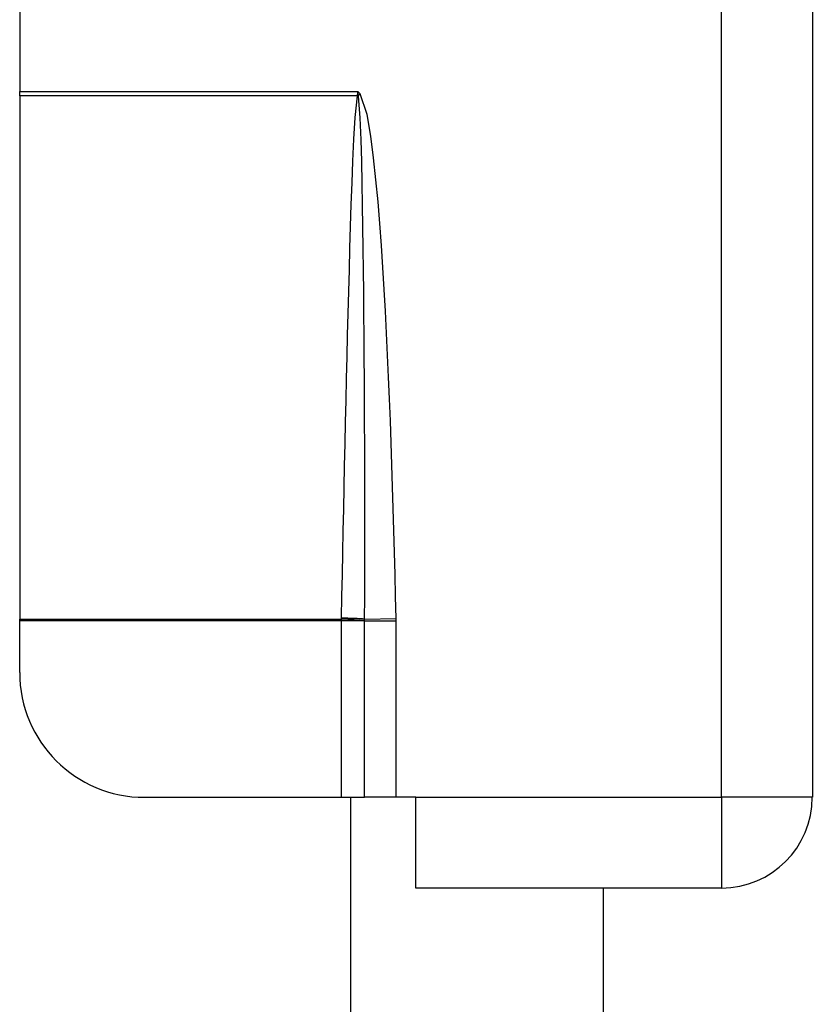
# Model space of a CAD drawing. Header units: inches. Extents: x 0 to 101, y -11 to 66.
# Tile 57 of 118: x 27.11 to 28.034, y 29.4 to 30.549. Entities that reach past the tile are written whole.
import ezdxf

# ---------------------------------------------------------------- set-up
doc = ezdxf.new("R2010")
doc.units = ezdxf.units.IN
doc.header["$LTSCALE"] = 6.067211
doc.header["$MEASUREMENT"] = 0
doc.layers.add('Visible Edges(ANSI)', color=7, linetype='Continuous', lineweight=25)
doc.layers.add('Visible Tangent Edges(ANSI)', color=7, linetype='Continuous', lineweight=25)

msp = doc.modelspace()

# ---------------------------------------------------------------- linework, layer by layer
at = {"layer": 'Visible Edges(ANSI)'}
for p, q in [((28.0343, 33.1253), (28.0343, 29.6419)), ((27.1104, 32.3024), (27.1104, 30.4647)), ((27.1104, 30.4597), (27.1104, 30.4647)), ((27.1104, 30.4597), (27.1104, 29.8495)), ((27.1104, 29.8477), (27.1104, 29.8495)), ((27.1104, 29.7873), (27.1104, 29.8477)), ((27.2559, 29.6419), (27.485, 29.6419)), ((27.485, 29.6419), (27.5125, 29.6419)), ((27.496, 29.6419), (27.496, 26.2484)), ((27.5491, 29.6419), (27.5125, 29.6419)), ((27.5723, 29.6419), (27.5491, 29.6419)), ((27.5723, 29.5359), (27.5723, 29.6419)), ((27.9283, 29.5359), (27.5723, 29.5359)), ((27.7906, 29.5359), (27.7906, 26.3543))]:
    msp.add_line(p, q, dxfattribs=at)
for centre, radius, start, end in [((27.2559, 29.7873), 0.1455, 180, 270), ((27.9283, 29.6419), 0.1059, 270, 0)]:
    msp.add_arc(centre, radius, start, end, dxfattribs=at)
at = {"layer": 'Visible Tangent Edges(ANSI)'}
for p, q in [((27.9283, 29.6419), (27.9283, 31.2534)), ((27.1104, 30.4647), (27.5046, 30.4647)), ((27.5046, 30.4647), (27.5039, 30.4604)), ((27.5053, 30.4603), (27.5046, 30.4647)), ((27.5071, 30.462), (27.5046, 30.4647)), ((27.5053, 30.4603), (27.5071, 30.462)), ((27.5036, 30.4597), (27.1104, 30.4597)), ((27.1104, 29.8495), (27.485, 29.8495)), ((27.485, 29.8477), (27.1104, 29.8477)), ((27.485, 29.8495), (27.485, 29.8477)), ((27.5125, 29.8477), (27.485, 29.8477)), ((27.485, 29.8477), (27.485, 29.6419)), ((27.5125, 29.8497), (27.5491, 29.8504)), ((27.5125, 29.8477), (27.5125, 29.8478)), ((27.5125, 29.6419), (27.5125, 29.8477)), ((27.5125, 29.8477), (27.5491, 29.8477)), ((27.5491, 29.6419), (27.5491, 29.8477)), ((27.5723, 29.6419), (27.9283, 29.6419)), ((27.9283, 29.6419), (27.9283, 29.5359)), ((28.0343, 29.6419), (27.9283, 29.6419))]:
    msp.add_line(p, q, dxfattribs=at)
at = {"layer": 'Visible Tangent Edges(ANSI)', "flags": 128}
for points in [[(27.5039, 30.4604), (27.5039, 30.4604), (27.5038, 30.4604), (27.5038, 30.4603), (27.5038, 30.4603), (27.5038, 30.4603), (27.5038, 30.4602), (27.5038, 30.4602), (27.5038, 30.4602), (27.5038, 30.4601), (27.5038, 30.4601), (27.5038, 30.4601), (27.5038, 30.46), (27.5038, 30.46), (27.5037, 30.46), (27.5037, 30.4599), (27.5037, 30.4599), (27.5037, 30.4599), (27.5037, 30.4598), (27.5037, 30.4598), (27.5037, 30.4598), (27.5037, 30.4598), (27.5037, 30.4597), (27.5037, 30.4597), (27.5036, 30.4597)], [(27.5055, 30.4592), (27.5055, 30.4592), (27.5055, 30.4593), (27.5055, 30.4593), (27.5055, 30.4594), (27.5055, 30.4594), (27.5055, 30.4594), (27.5055, 30.4595), (27.5054, 30.4595), (27.5054, 30.4596), (27.5054, 30.4596), (27.5054, 30.4597), (27.5054, 30.4597), (27.5054, 30.4598), (27.5054, 30.4598), (27.5054, 30.4598), (27.5054, 30.4599), (27.5054, 30.4599), (27.5053, 30.46), (27.5053, 30.46), (27.5053, 30.4601), (27.5053, 30.4601), (27.5053, 30.4602), (27.5053, 30.4602), (27.5053, 30.4603)], [(27.5491, 29.8504), (27.5485, 29.876), (27.548, 29.9016), (27.5473, 29.9272), (27.5466, 29.9528), (27.5459, 29.9784), (27.5451, 30.004), (27.5443, 30.0296), (27.5434, 30.0551), (27.5425, 30.0807), (27.5415, 30.1063), (27.5404, 30.1319), (27.5393, 30.1574), (27.538, 30.183), (27.5367, 30.2086), (27.5353, 30.2341), (27.5337, 30.2597), (27.532, 30.2852), (27.5302, 30.3108), (27.5281, 30.3363), (27.5257, 30.3618), (27.523, 30.3873), (27.5197, 30.4127), (27.5154, 30.4379), (27.5071, 30.462)], [(27.5036, 30.4597), (27.501, 30.4344), (27.4995, 30.4091), (27.4984, 30.3837), (27.4974, 30.3584), (27.4965, 30.333), (27.4957, 30.3076), (27.495, 30.2822), (27.4943, 30.2569), (27.4936, 30.2315), (27.4929, 30.2061), (27.4923, 30.1807), (27.4917, 30.1554), (27.4911, 30.13), (27.4905, 30.1046), (27.4899, 30.0792), (27.4894, 30.0539), (27.4888, 30.0285), (27.4883, 30.0031), (27.4877, 29.9777), (27.4872, 29.9524), (27.4866, 29.927), (27.4861, 29.9016), (27.4856, 29.8762), (27.4851, 29.8508)], [(27.5125, 29.8497), (27.5126, 29.8751), (27.5126, 29.9005), (27.5127, 29.9259), (27.5127, 29.9513), (27.5127, 29.9767), (27.5126, 30.0021), (27.5126, 30.0275), (27.5126, 30.053), (27.5125, 30.0784), (27.5124, 30.1038), (27.5123, 30.1292), (27.5121, 30.1546), (27.5119, 30.18), (27.5117, 30.2054), (27.5115, 30.2308), (27.5112, 30.2562), (27.5109, 30.2816), (27.5105, 30.307), (27.5101, 30.3324), (27.5096, 30.3578), (27.5091, 30.3832), (27.5083, 30.4086), (27.5073, 30.434), (27.5055, 30.4592)], [(27.4851, 29.8508), (27.4851, 29.8508), (27.485, 29.8507), (27.485, 29.8507), (27.485, 29.8506), (27.485, 29.8506), (27.485, 29.8505), (27.485, 29.8505), (27.485, 29.8504), (27.485, 29.8503), (27.485, 29.8503), (27.485, 29.8502), (27.485, 29.8502), (27.485, 29.8501), (27.485, 29.8501), (27.485, 29.85), (27.485, 29.85), (27.485, 29.8499), (27.485, 29.8498), (27.485, 29.8498), (27.485, 29.8497), (27.485, 29.8497), (27.485, 29.8496), (27.485, 29.8496), (27.485, 29.8495)], [(27.5125, 29.8478), (27.5125, 29.8479), (27.5125, 29.848), (27.5125, 29.848), (27.5125, 29.8481), (27.5125, 29.8482), (27.5125, 29.8483), (27.5125, 29.8484), (27.5125, 29.8484), (27.5125, 29.8485), (27.5125, 29.8486), (27.5125, 29.8487), (27.5125, 29.8487), (27.5125, 29.8488), (27.5125, 29.8489), (27.5125, 29.849), (27.5125, 29.8491), (27.5125, 29.8491), (27.5125, 29.8492), (27.5125, 29.8493), (27.5125, 29.8494), (27.5125, 29.8494), (27.5125, 29.8495), (27.5125, 29.8496), (27.5125, 29.8497)], [(27.5491, 29.8477), (27.5491, 29.8478), (27.5491, 29.8479), (27.5491, 29.848), (27.5491, 29.8482), (27.5491, 29.8483), (27.5491, 29.8484), (27.5491, 29.8485), (27.5491, 29.8486), (27.5491, 29.8487), (27.5491, 29.8488), (27.5491, 29.849), (27.5491, 29.8491), (27.5491, 29.8492), (27.5491, 29.8493), (27.5491, 29.8494), (27.5491, 29.8495), (27.5491, 29.8496), (27.5491, 29.8498), (27.5491, 29.8499), (27.5491, 29.85), (27.5491, 29.8501), (27.5491, 29.8502), (27.5491, 29.8503), (27.5491, 29.8504)]]:
    msp.add_lwpolyline(points, dxfattribs=at)
at = {"layer": 'Visible Tangent Edges(ANSI)'}
for centre, major_axis, ratio, start_param, end_param in [((27.5039, 30.459), (0.0361, -0.0047), 0.03992, 1.537251, 1.575997), ((27.5036, 30.4579), (-0.0353, 0.0088), 0.046206, 4.671499, 4.72396), ((27.485, 29.8478), (-0.0363, 0.0015), 0.047591, 3.857126, 4.714298), ((27.4851, 29.8491), (0.0364, -0.0008), 0.047619, 0.716525, 1.571786)]:
    msp.add_ellipse(centre, major_axis=major_axis, ratio=ratio, start_param=start_param, end_param=end_param, dxfattribs=at)

doc.saveas('drawing.dxf')
